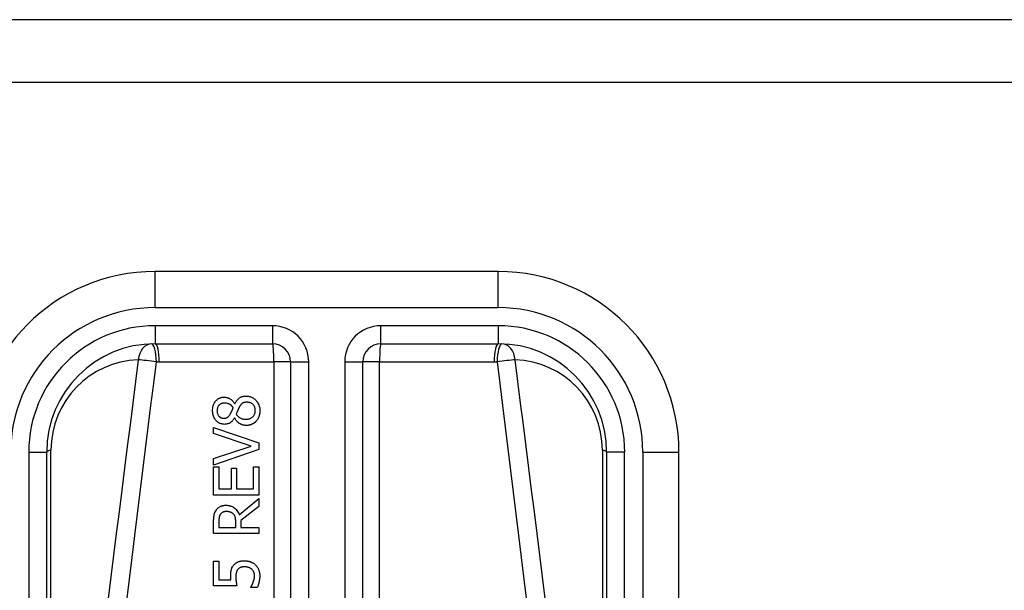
# Model space of a CAD drawing. Header units: inches. Extents: x 20 to 683, y 61 to 320.
# Tile 142 of 256: x 96.263 to 97.336, y 214.572 to 215.194. Entities that reach past the tile are written whole.
import ezdxf

# ---------------------------------------------------------------- set-up
doc = ezdxf.new("R2010")
doc.units = ezdxf.units.IN
doc.header["$MEASUREMENT"] = 0
doc.layers.add('Visible Edges(ANSI)', color=7, linetype='Continuous', lineweight=25)
doc.layers.add('Visible Tangent Edges(ANSI)', color=7, linetype='Continuous', lineweight=25)

msp = doc.modelspace()

# ---------------------------------------------------------------- linework, layer by layer
at = {"layer": 'Visible Edges(ANSI)'}
for p, q in [((164.0518, 215.1937), (92.4468, 215.1937)), ((92.4468, 215.1257), (164.0518, 215.1257)), ((96.7849, 214.9193), (96.4108, 214.9193)), ((96.4108, 214.8406), (96.5388, 214.8406)), ((96.6569, 214.8406), (96.7849, 214.8406)), ((96.5585, 214.8209), (96.5585, 214.1689)), ((96.6372, 214.1689), (96.6372, 214.8209)), ((96.4976, 214.775), (96.4978, 214.775)), ((96.4975, 214.76), (96.4973, 214.76)), ((96.4746, 214.7428), (96.4746, 214.7495)), ((96.4746, 214.7495), (96.5238, 214.7325)), ((96.5155, 214.7292), (96.4746, 214.7428)), ((96.4746, 214.7155), (96.5155, 214.7292)), ((96.5238, 214.7325), (96.5238, 214.7255)), ((96.2927, 214.0734), (96.2927, 214.7225)), ((96.5238, 214.7255), (96.4746, 214.7085)), ((96.903, 214.7225), (96.903, 214.0734)), ((96.9817, 214.0734), (96.9817, 214.7225)), ((96.4746, 214.7085), (96.4746, 214.7155)), ((96.4746, 214.7066), (96.4804, 214.7066)), ((96.4746, 214.6758), (96.4746, 214.7066)), ((96.4804, 214.7066), (96.4804, 214.6824)), ((96.4939, 214.6824), (96.4939, 214.705)), ((96.4939, 214.705), (96.4997, 214.705)), ((96.4997, 214.705), (96.4997, 214.6824)), ((96.518, 214.6824), (96.518, 214.7066)), ((96.518, 214.7066), (96.5238, 214.7066)), ((96.5238, 214.7066), (96.5238, 214.6758)), ((96.5238, 214.6758), (96.4746, 214.6758)), ((96.4804, 214.6824), (96.4939, 214.6824)), ((96.4997, 214.6824), (96.518, 214.6824)), ((96.5024, 214.6544), (96.5238, 214.6719)), ((96.5238, 214.6634), (96.5042, 214.6479)), ((96.5238, 214.6719), (96.5238, 214.6634)), ((96.4746, 214.6338), (96.4746, 214.6465)), ((96.4803, 214.6469), (96.4803, 214.6404)), ((96.4988, 214.6404), (96.4988, 214.6461)), ((96.5042, 214.6479), (96.5042, 214.6404)), ((96.5238, 214.6338), (96.4746, 214.6338)), ((96.4803, 214.6404), (96.4988, 214.6404)), ((96.5042, 214.6404), (96.5238, 214.6404)), ((96.5238, 214.6404), (96.5238, 214.6338)), ((96.4746, 214.5769), (96.4746, 214.6039)), ((96.4746, 214.6039), (96.4804, 214.6039)), ((96.4804, 214.6039), (96.4804, 214.5833)), ((96.5, 214.5769), (96.4746, 214.5769)), ((96.4804, 214.5833), (96.4935, 214.5833)), ((96.5151, 214.5749), (96.5151, 214.5754)), ((96.5221, 214.5749), (96.5151, 214.5749))]:
    msp.add_line(p, q, dxfattribs=at)
at = {"layer": 'Visible Edges(ANSI)', "flags": 128}
for points in [[(96.4735, 214.7677), (96.4735, 214.769), (96.4736, 214.7703), (96.4738, 214.7716), (96.4741, 214.7729), (96.4745, 214.7742), (96.475, 214.7754), (96.4756, 214.7764), (96.4761, 214.7773), (96.4767, 214.7781), (96.4772, 214.7787), (96.4777, 214.7792), (96.4783, 214.7797), (96.4788, 214.7801), (96.4794, 214.7805), (96.48, 214.7809), (96.4806, 214.7812), (96.4812, 214.7815), (96.4819, 214.7818), (96.4825, 214.782), (96.4832, 214.7822), (96.4839, 214.7823), (96.4846, 214.7824), (96.4853, 214.7824), (96.486, 214.7825)], [(96.486, 214.7825), (96.4865, 214.7825), (96.4869, 214.7824), (96.4873, 214.7824), (96.4878, 214.7823), (96.4882, 214.7822), (96.4887, 214.7821), (96.4891, 214.782), (96.4895, 214.7819), (96.49, 214.7818), (96.4904, 214.7816), (96.4908, 214.7814), (96.4913, 214.7812), (96.4918, 214.7809), (96.4924, 214.7806), (96.493, 214.7803), (96.4936, 214.7798), (96.4942, 214.7794), (96.4948, 214.7788), (96.4953, 214.7783), (96.4959, 214.7777), (96.4964, 214.777), (96.4968, 214.7764), (96.4972, 214.7757), (96.4976, 214.775)], [(96.4978, 214.775), (96.4981, 214.7757), (96.4985, 214.7764), (96.4989, 214.777), (96.4993, 214.7777), (96.4997, 214.7783), (96.5002, 214.779), (96.5007, 214.7796), (96.5012, 214.7801), (96.5017, 214.7807), (96.5023, 214.7812), (96.5028, 214.7816), (96.5034, 214.782), (96.5039, 214.7823), (96.5044, 214.7826), (96.505, 214.7828), (96.5055, 214.783), (96.5061, 214.7832), (96.5066, 214.7833), (96.5072, 214.7835), (96.5078, 214.7835), (96.5084, 214.7836), (96.5089, 214.7837), (96.5095, 214.7837), (96.5101, 214.7837)], [(96.5101, 214.7837), (96.511, 214.7837), (96.5118, 214.7836), (96.5127, 214.7835), (96.5135, 214.7833), (96.5143, 214.7831), (96.5151, 214.7829), (96.5159, 214.7825), (96.5167, 214.7822), (96.5175, 214.7817), (96.5182, 214.7813), (96.5189, 214.7808), (96.5195, 214.7802), (96.5202, 214.7796), (96.5208, 214.7789), (96.5215, 214.7782), (96.5221, 214.7773), (96.5227, 214.7763), (96.5233, 214.7752), (96.5238, 214.774), (96.5242, 214.7728), (96.5245, 214.7716), (96.5248, 214.7703), (96.5249, 214.769), (96.5249, 214.7677)], [(96.4861, 214.776), (96.4857, 214.776), (96.4853, 214.776), (96.4849, 214.7759), (96.4845, 214.7759), (96.4841, 214.7758), (96.4838, 214.7757), (96.4834, 214.7756), (96.483, 214.7754), (96.4826, 214.7753), (96.4823, 214.7751), (96.482, 214.7749), (96.4816, 214.7747), (96.4813, 214.7745), (96.481, 214.7742), (96.4807, 214.774), (96.4804, 214.7737), (96.4801, 214.7732), (96.4797, 214.7727), (96.4793, 214.772), (96.4789, 214.7712), (96.4787, 214.7704), (96.4785, 214.7695), (96.4784, 214.7685), (96.4783, 214.7676)], [(96.4959, 214.7711), (96.4958, 214.7713), (96.4956, 214.7716), (96.4954, 214.7718), (96.4952, 214.772), (96.495, 214.7722), (96.4948, 214.7724), (96.4946, 214.7726), (96.4944, 214.7729), (96.4942, 214.7731), (96.494, 214.7733), (96.4938, 214.7734), (96.4936, 214.7736), (96.4933, 214.7738), (96.4931, 214.774), (96.4929, 214.7742), (96.4926, 214.7743), (96.4924, 214.7745), (96.492, 214.7747), (96.4914, 214.775), (96.4906, 214.7753), (96.4896, 214.7756), (96.4885, 214.7758), (96.4873, 214.776), (96.4861, 214.776)], [(96.4929, 214.7642), (96.4929, 214.7643), (96.493, 214.7645), (96.4931, 214.7646), (96.4932, 214.7648), (96.4933, 214.7651), (96.4935, 214.7653), (96.4936, 214.7655), (96.4937, 214.7658), (96.4938, 214.7661), (96.494, 214.7664), (96.4941, 214.7667), (96.4943, 214.767), (96.4944, 214.7673), (96.4946, 214.7676), (96.4947, 214.768), (96.4949, 214.7683), (96.495, 214.7686), (96.4951, 214.769), (96.4953, 214.7693), (96.4954, 214.7697), (96.4956, 214.77), (96.4957, 214.7704), (96.4958, 214.7708), (96.4959, 214.7711)], [(96.5023, 214.7711), (96.5022, 214.771), (96.5021, 214.7708), (96.502, 214.7707), (96.5019, 214.7705), (96.5018, 214.7703), (96.5018, 214.7701), (96.5017, 214.7699), (96.5016, 214.7697), (96.5015, 214.7695), (96.5014, 214.7693), (96.5013, 214.769), (96.5012, 214.7688), (96.501, 214.7685), (96.5009, 214.7682), (96.5008, 214.7679), (96.5007, 214.7675), (96.5005, 214.7672), (96.5004, 214.7668), (96.5002, 214.7664), (96.5, 214.7659), (96.4998, 214.7655), (96.4996, 214.765), (96.4994, 214.7645), (96.4992, 214.7639)], [(96.5107, 214.7769), (96.5102, 214.7769), (96.5097, 214.7769), (96.5091, 214.7768), (96.5086, 214.7767), (96.5081, 214.7766), (96.5076, 214.7765), (96.5071, 214.7763), (96.5066, 214.7761), (96.5062, 214.7759), (96.5058, 214.7757), (96.5055, 214.7754), (96.5052, 214.7752), (96.5049, 214.7749), (96.5047, 214.7746), (96.5044, 214.7743), (96.5041, 214.774), (96.5039, 214.7737), (96.5036, 214.7734), (96.5034, 214.773), (96.5032, 214.7726), (96.5029, 214.7723), (96.5027, 214.7719), (96.5025, 214.7715), (96.5023, 214.7711)], [(96.52, 214.7678), (96.52, 214.7685), (96.5199, 214.7693), (96.5198, 214.7701), (96.5196, 214.7708), (96.5194, 214.7716), (96.5191, 214.7723), (96.5187, 214.7729), (96.5183, 214.7734), (96.518, 214.7739), (96.5176, 214.7744), (96.5172, 214.7747), (96.5168, 214.7751), (96.5164, 214.7754), (96.5159, 214.7757), (96.5154, 214.7759), (96.5149, 214.7762), (96.5144, 214.7763), (96.5139, 214.7765), (96.5134, 214.7766), (96.5129, 214.7767), (96.5123, 214.7768), (96.5118, 214.7769), (96.5113, 214.7769), (96.5107, 214.7769)], [(96.4864, 214.7528), (96.4857, 214.7529), (96.485, 214.7529), (96.4842, 214.753), (96.4835, 214.7532), (96.4828, 214.7533), (96.4821, 214.7536), (96.4814, 214.7539), (96.4807, 214.7542), (96.4801, 214.7546), (96.4795, 214.755), (96.4789, 214.7554), (96.4783, 214.7559), (96.4778, 214.7564), (96.4772, 214.757), (96.4766, 214.7577), (96.476, 214.7585), (96.4754, 214.7595), (96.4749, 214.7605), (96.4745, 214.7616), (96.4741, 214.7628), (96.4738, 214.764), (96.4736, 214.7652), (96.4735, 214.7664), (96.4735, 214.7677)], [(96.4783, 214.7676), (96.4784, 214.7669), (96.4784, 214.7661), (96.4786, 214.7654), (96.4788, 214.7646), (96.479, 214.7639), (96.4793, 214.7632), (96.4796, 214.7627), (96.48, 214.7622), (96.4803, 214.7618), (96.4806, 214.7614), (96.4809, 214.7612), (96.4812, 214.7609), (96.4815, 214.7607), (96.4818, 214.7604), (96.4822, 214.7602), (96.4825, 214.7601), (96.4829, 214.7599), (96.4833, 214.7598), (96.4837, 214.7597), (96.4841, 214.7596), (96.4845, 214.7595), (96.4849, 214.7595), (96.4853, 214.7595), (96.4857, 214.7595)], [(96.4857, 214.7595), (96.4859, 214.7595), (96.4862, 214.7595), (96.4865, 214.7595), (96.4867, 214.7595), (96.487, 214.7595), (96.4872, 214.7596), (96.4875, 214.7596), (96.4878, 214.7597), (96.488, 214.7598), (96.4883, 214.7599), (96.4885, 214.7599), (96.4887, 214.76), (96.489, 214.7602), (96.4893, 214.7603), (96.4897, 214.7605), (96.49, 214.7608), (96.4904, 214.7611), (96.4908, 214.7615), (96.4912, 214.7619), (96.4916, 214.7623), (96.4919, 214.7627), (96.4923, 214.7632), (96.4926, 214.7637), (96.4929, 214.7642)], [(96.4973, 214.76), (96.4971, 214.7596), (96.4968, 214.7591), (96.4966, 214.7587), (96.4963, 214.7583), (96.496, 214.7579), (96.4957, 214.7575), (96.4954, 214.7572), (96.4951, 214.7568), (96.4948, 214.7564), (96.4944, 214.7561), (96.4941, 214.7557), (96.4937, 214.7554), (96.4934, 214.7551), (96.493, 214.7548), (96.4926, 214.7545), (96.4921, 214.7542), (96.4915, 214.7539), (96.4909, 214.7536), (96.4902, 214.7534), (96.4895, 214.7532), (96.4887, 214.753), (96.488, 214.7529), (96.4872, 214.7529), (96.4864, 214.7528)], [(96.5102, 214.7516), (96.5097, 214.7516), (96.5091, 214.7517), (96.5086, 214.7517), (96.5081, 214.7518), (96.5076, 214.7519), (96.507, 214.752), (96.5065, 214.7521), (96.506, 214.7523), (96.5055, 214.7525), (96.505, 214.7527), (96.5045, 214.7529), (96.504, 214.7531), (96.5034, 214.7534), (96.5028, 214.7538), (96.5022, 214.7542), (96.5016, 214.7547), (96.501, 214.7552), (96.5004, 214.7558), (96.4998, 214.7564), (96.4993, 214.7571), (96.4988, 214.7578), (96.4983, 214.7585), (96.4979, 214.7592), (96.4975, 214.76)], [(96.4992, 214.7639), (96.4994, 214.7636), (96.4997, 214.7632), (96.5, 214.7629), (96.5002, 214.7626), (96.5005, 214.7622), (96.5008, 214.7619), (96.5011, 214.7616), (96.5014, 214.7613), (96.5017, 214.7611), (96.5021, 214.7608), (96.5024, 214.7605), (96.5028, 214.7603), (96.5032, 214.76), (96.5036, 214.7598), (96.5041, 214.7596), (96.5046, 214.7593), (96.5051, 214.7591), (96.5057, 214.7589), (96.5064, 214.7587), (96.507, 214.7585), (96.5077, 214.7584), (96.5084, 214.7584), (96.5091, 214.7583), (96.5097, 214.7583)], [(96.5097, 214.7583), (96.5105, 214.7583), (96.5113, 214.7584), (96.5121, 214.7585), (96.5128, 214.7587), (96.5136, 214.7589), (96.5143, 214.7592), (96.515, 214.7595), (96.5156, 214.7599), (96.5162, 214.7603), (96.5167, 214.7607), (96.5172, 214.7611), (96.5176, 214.7615), (96.518, 214.7619), (96.5183, 214.7624), (96.5187, 214.7628), (96.5189, 214.7633), (96.5192, 214.7638), (96.5194, 214.7644), (96.5196, 214.7649), (96.5198, 214.7655), (96.5199, 214.766), (96.52, 214.7666), (96.52, 214.7672), (96.52, 214.7678)], [(96.5249, 214.7677), (96.5249, 214.7672), (96.5249, 214.7668), (96.5249, 214.7664), (96.5249, 214.7659), (96.5248, 214.7655), (96.5248, 214.765), (96.5247, 214.7646), (96.5247, 214.7642), (96.5246, 214.7637), (96.5245, 214.7633), (96.5244, 214.7629), (96.5243, 214.7625), (96.5242, 214.762), (96.524, 214.7616), (96.5239, 214.7612), (96.5238, 214.7608), (96.5236, 214.7603), (96.5233, 214.7597), (96.523, 214.7591), (96.5226, 214.7584), (96.5222, 214.7578), (96.5217, 214.7571), (96.5212, 214.7565), (96.5207, 214.7559)], [(96.5207, 214.7559), (96.5204, 214.7556), (96.5201, 214.7553), (96.5198, 214.755), (96.5195, 214.7547), (96.5192, 214.7545), (96.5188, 214.7543), (96.5185, 214.754), (96.5182, 214.7538), (96.5178, 214.7536), (96.5174, 214.7534), (96.5171, 214.7532), (96.5167, 214.753), (96.5163, 214.7529), (96.5159, 214.7527), (96.5155, 214.7525), (96.515, 214.7524), (96.5145, 214.7522), (96.5139, 214.7521), (96.5133, 214.7519), (96.5127, 214.7518), (96.5121, 214.7517), (96.5115, 214.7517), (96.5108, 214.7517), (96.5102, 214.7516)], [(96.4772, 214.659), (96.4776, 214.6596), (96.4779, 214.6601), (96.4783, 214.6606), (96.4788, 214.661), (96.4792, 214.6615), (96.4797, 214.6619), (96.4802, 214.6623), (96.4808, 214.6627), (96.4813, 214.663), (96.4818, 214.6633), (96.4823, 214.6635), (96.4827, 214.6637), (96.4832, 214.6639), (96.4836, 214.664), (96.4841, 214.6642), (96.4845, 214.6643), (96.4849, 214.6644), (96.4853, 214.6644), (96.4858, 214.6645), (96.4862, 214.6645), (96.4866, 214.6646), (96.4871, 214.6646), (96.4875, 214.6646), (96.488, 214.6646)], [(96.488, 214.6646), (96.4884, 214.6646), (96.4889, 214.6646), (96.4894, 214.6646), (96.4899, 214.6645), (96.4904, 214.6645), (96.4909, 214.6644), (96.4914, 214.6643), (96.4918, 214.6642), (96.4923, 214.6641), (96.4928, 214.664), (96.4932, 214.6638), (96.4937, 214.6637), (96.4942, 214.6635), (96.4947, 214.6632), (96.4954, 214.6629), (96.4962, 214.6624), (96.4971, 214.6618), (96.498, 214.661), (96.499, 214.6601), (96.4998, 214.6591), (96.5006, 214.658), (96.5013, 214.6568), (96.5019, 214.6556), (96.5024, 214.6544)], [(96.4746, 214.6465), (96.4746, 214.6469), (96.4746, 214.6473), (96.4746, 214.6477), (96.4746, 214.6481), (96.4746, 214.6484), (96.4746, 214.6488), (96.4746, 214.6492), (96.4747, 214.6496), (96.4747, 214.65), (96.4747, 214.6504), (96.4747, 214.6508), (96.4748, 214.6512), (96.4748, 214.6516), (96.4748, 214.652), (96.4749, 214.6524), (96.4749, 214.6528), (96.475, 214.6532), (96.475, 214.6536), (96.4751, 214.6541), (96.4753, 214.6548), (96.4756, 214.6558), (96.476, 214.6569), (96.4766, 214.658), (96.4772, 214.659)], [(96.4819, 214.6547), (96.4817, 214.6544), (96.4816, 214.6541), (96.4814, 214.6538), (96.4813, 214.6535), (96.4811, 214.6531), (96.481, 214.6528), (96.4809, 214.6525), (96.4808, 214.6521), (96.4807, 214.6518), (96.4806, 214.6515), (96.4806, 214.6511), (96.4805, 214.6507), (96.4805, 214.6504), (96.4804, 214.65), (96.4804, 214.6497), (96.4803, 214.6493), (96.4803, 214.649), (96.4803, 214.6486), (96.4803, 214.6483), (96.4803, 214.648), (96.4803, 214.6477), (96.4803, 214.6474), (96.4803, 214.6471), (96.4803, 214.6469)], [(96.4885, 214.6578), (96.4882, 214.6578), (96.4879, 214.6578), (96.4877, 214.6578), (96.4874, 214.6577), (96.4871, 214.6577), (96.4868, 214.6577), (96.4866, 214.6576), (96.4863, 214.6576), (96.486, 214.6575), (96.4858, 214.6575), (96.4855, 214.6574), (96.4853, 214.6573), (96.485, 214.6572), (96.4848, 214.6571), (96.4845, 214.657), (96.4842, 214.6568), (96.4839, 214.6566), (96.4836, 214.6564), (96.4833, 214.6562), (96.483, 214.6559), (96.4827, 214.6556), (96.4824, 214.6553), (96.4822, 214.655), (96.4819, 214.6547)], [(96.4962, 214.655), (96.496, 214.6552), (96.4958, 214.6554), (96.4955, 214.6557), (96.4953, 214.6558), (96.495, 214.656), (96.4948, 214.6562), (96.4945, 214.6564), (96.4943, 214.6565), (96.494, 214.6567), (96.4937, 214.6568), (96.4934, 214.6569), (96.4931, 214.6571), (96.4928, 214.6572), (96.4924, 214.6573), (96.4921, 214.6574), (96.4917, 214.6575), (96.4913, 214.6576), (96.4909, 214.6576), (96.4905, 214.6577), (96.4901, 214.6577), (96.4897, 214.6578), (96.4893, 214.6578), (96.4889, 214.6578), (96.4885, 214.6578)], [(96.4988, 214.6461), (96.4988, 214.6464), (96.4988, 214.6467), (96.4988, 214.647), (96.4987, 214.6473), (96.4987, 214.6475), (96.4987, 214.6478), (96.4987, 214.6481), (96.4987, 214.6484), (96.4986, 214.6487), (96.4986, 214.649), (96.4986, 214.6493), (96.4986, 214.6496), (96.4985, 214.6498), (96.4985, 214.6501), (96.4984, 214.6504), (96.4984, 214.6507), (96.4983, 214.651), (96.4983, 214.6513), (96.4981, 214.6517), (96.498, 214.6522), (96.4977, 214.6529), (96.4973, 214.6537), (96.4968, 214.6544), (96.4962, 214.655)], [(96.4932, 214.5877), (96.4932, 214.5881), (96.4932, 214.5884), (96.4932, 214.5888), (96.4932, 214.5892), (96.4933, 214.5896), (96.4933, 214.5899), (96.4933, 214.5903), (96.4933, 214.5907), (96.4934, 214.591), (96.4934, 214.5914), (96.4934, 214.5918), (96.4935, 214.5922), (96.4935, 214.5925), (96.4936, 214.5929), (96.4937, 214.5932), (96.4937, 214.5936), (96.4938, 214.594), (96.4939, 214.5943), (96.494, 214.5949), (96.4943, 214.5956), (96.4946, 214.5964), (96.4951, 214.5974), (96.4957, 214.5983), (96.4963, 214.5991)], [(96.4963, 214.5991), (96.4967, 214.5996), (96.4971, 214.6001), (96.4976, 214.6006), (96.498, 214.601), (96.4985, 214.6014), (96.499, 214.6018), (96.4995, 214.6021), (96.5001, 214.6025), (96.5006, 214.6027), (96.5012, 214.603), (96.5017, 214.6032), (96.5022, 214.6034), (96.5027, 214.6035), (96.5032, 214.6037), (96.5037, 214.6038), (96.5042, 214.6039), (96.5047, 214.604), (96.5052, 214.604), (96.5057, 214.6041), (96.5062, 214.6041), (96.5067, 214.6042), (96.5072, 214.6042), (96.5077, 214.6042), (96.5082, 214.6042)], [(96.5082, 214.6042), (96.5087, 214.6042), (96.5092, 214.6042), (96.5096, 214.6042), (96.5101, 214.6041), (96.5106, 214.6041), (96.5111, 214.604), (96.5116, 214.6039), (96.512, 214.6038), (96.5125, 214.6037), (96.513, 214.6036), (96.5135, 214.6035), (96.5139, 214.6034), (96.5144, 214.6032), (96.5148, 214.603), (96.5153, 214.6028), (96.5158, 214.6026), (96.5163, 214.6024), (96.5168, 214.6021), (96.5174, 214.6018), (96.5179, 214.6015), (96.5184, 214.6011), (96.519, 214.6008), (96.5195, 214.6003), (96.52, 214.5999)], [(96.52, 214.5999), (96.5205, 214.5993), (96.521, 214.5988), (96.5215, 214.5982), (96.5219, 214.5976), (96.5223, 214.597), (96.5227, 214.5964), (96.5231, 214.5957), (96.5234, 214.5951), (96.5236, 214.5944), (96.5239, 214.5938), (96.5241, 214.5933), (96.5242, 214.5928), (96.5243, 214.5923), (96.5244, 214.5919), (96.5245, 214.5915), (96.5246, 214.5911), (96.5246, 214.5906), (96.5247, 214.5902), (96.5247, 214.5898), (96.5248, 214.5894), (96.5248, 214.589), (96.5248, 214.5886), (96.5248, 214.5882), (96.5248, 214.5878)], [(96.4935, 214.5833), (96.4935, 214.5834), (96.4935, 214.5836), (96.4934, 214.5837), (96.4934, 214.5839), (96.4934, 214.584), (96.4934, 214.5842), (96.4934, 214.5844), (96.4934, 214.5845), (96.4933, 214.5847), (96.4933, 214.5848), (96.4933, 214.585), (96.4933, 214.5852), (96.4933, 214.5853), (96.4933, 214.5855), (96.4933, 214.5856), (96.4933, 214.5858), (96.4933, 214.586), (96.4932, 214.5863), (96.4932, 214.5865), (96.4932, 214.5867), (96.4932, 214.587), (96.4932, 214.5872), (96.4932, 214.5875), (96.4932, 214.5877)], [(96.501, 214.5947), (96.5008, 214.5945), (96.5006, 214.5942), (96.5004, 214.5939), (96.5003, 214.5937), (96.5001, 214.5934), (96.4999, 214.5931), (96.4998, 214.5928), (96.4997, 214.5925), (96.4996, 214.5922), (96.4995, 214.5918), (96.4994, 214.5915), (96.4993, 214.5912), (96.4992, 214.5908), (96.4991, 214.5905), (96.499, 214.5901), (96.499, 214.5897), (96.4989, 214.5894), (96.4989, 214.589), (96.4988, 214.5886), (96.4988, 214.5882), (96.4988, 214.5878), (96.4988, 214.5874), (96.4988, 214.587), (96.4988, 214.5867)], [(96.5081, 214.5975), (96.5079, 214.5975), (96.5076, 214.5975), (96.5073, 214.5975), (96.507, 214.5975), (96.5068, 214.5974), (96.5065, 214.5974), (96.5062, 214.5974), (96.506, 214.5974), (96.5057, 214.5973), (96.5054, 214.5973), (96.5052, 214.5972), (96.5049, 214.5971), (96.5047, 214.5971), (96.5044, 214.597), (96.5042, 214.5969), (96.504, 214.5968), (96.5037, 214.5967), (96.5034, 214.5966), (96.503, 214.5964), (96.5026, 214.5961), (96.5022, 214.5958), (96.5018, 214.5955), (96.5014, 214.5951), (96.501, 214.5947)], [(96.5162, 214.595), (96.5159, 214.5952), (96.5157, 214.5953), (96.5155, 214.5955), (96.5153, 214.5956), (96.5151, 214.5958), (96.5148, 214.5959), (96.5146, 214.596), (96.5144, 214.5962), (96.5141, 214.5963), (96.5139, 214.5964), (96.5137, 214.5965), (96.5134, 214.5966), (96.5132, 214.5967), (96.5129, 214.5968), (96.5127, 214.5969), (96.5124, 214.597), (96.512, 214.5971), (96.5116, 214.5972), (96.5112, 214.5973), (96.5107, 214.5973), (96.5101, 214.5974), (96.5095, 214.5975), (96.5089, 214.5975), (96.5081, 214.5975)], [(96.5191, 214.5879), (96.5191, 214.5881), (96.5191, 214.5884), (96.5191, 214.5886), (96.5191, 214.5888), (96.5191, 214.5891), (96.519, 214.5893), (96.519, 214.5896), (96.519, 214.5898), (96.5189, 214.59), (96.5189, 214.5903), (96.5188, 214.5905), (96.5188, 214.5907), (96.5187, 214.591), (96.5186, 214.5912), (96.5186, 214.5914), (96.5185, 214.5916), (96.5184, 214.5919), (96.5182, 214.5922), (96.518, 214.5926), (96.5178, 214.5931), (96.5174, 214.5936), (96.517, 214.5941), (96.5166, 214.5946), (96.5162, 214.595)], [(96.5177, 214.5807), (96.5178, 214.5809), (96.5178, 214.5811), (96.5179, 214.5813), (96.518, 214.5815), (96.518, 214.5817), (96.5181, 214.5819), (96.5182, 214.5821), (96.5182, 214.5823), (96.5183, 214.5825), (96.5184, 214.5827), (96.5184, 214.5829), (96.5185, 214.5832), (96.5185, 214.5834), (96.5186, 214.5836), (96.5187, 214.5838), (96.5187, 214.584), (96.5188, 214.5842), (96.5188, 214.5844), (96.5189, 214.5848), (96.519, 214.5852), (96.519, 214.5857), (96.5191, 214.5863), (96.5191, 214.5871), (96.5191, 214.5879)], [(96.5248, 214.5878), (96.5248, 214.5872), (96.5248, 214.5867), (96.5248, 214.5862), (96.5248, 214.5857), (96.5247, 214.5852), (96.5247, 214.5846), (96.5246, 214.5841), (96.5246, 214.5836), (96.5245, 214.5831), (96.5244, 214.5826), (96.5243, 214.5821), (96.5242, 214.5816), (96.5241, 214.581), (96.524, 214.5805), (96.5239, 214.58), (96.5237, 214.5795), (96.5236, 214.5789), (96.5234, 214.5783), (96.5232, 214.5778), (96.523, 214.5772), (96.5228, 214.5766), (96.5226, 214.576), (96.5223, 214.5755), (96.5221, 214.5749)], [(96.4988, 214.5867), (96.4988, 214.5862), (96.4988, 214.5858), (96.4988, 214.5853), (96.4988, 214.5849), (96.4988, 214.5845), (96.4989, 214.584), (96.4989, 214.5836), (96.4989, 214.5831), (96.499, 214.5827), (96.499, 214.5823), (96.4991, 214.5818), (96.4992, 214.5814), (96.4992, 214.5809), (96.4993, 214.5805), (96.4994, 214.58), (96.4994, 214.5796), (96.4995, 214.5792), (96.4996, 214.5788), (96.4997, 214.5784), (96.4997, 214.5781), (96.4998, 214.5777), (96.4998, 214.5774), (96.4999, 214.5772), (96.5, 214.5769)], [(96.5151, 214.5754), (96.5152, 214.5755), (96.5152, 214.5756), (96.5153, 214.5757), (96.5154, 214.5759), (96.5155, 214.576), (96.5156, 214.5762), (96.5157, 214.5763), (96.5158, 214.5765), (96.5159, 214.5767), (96.516, 214.5769), (96.5161, 214.5771), (96.5162, 214.5773), (96.5164, 214.5775), (96.5165, 214.5778), (96.5166, 214.578), (96.5167, 214.5783), (96.5168, 214.5785), (96.517, 214.5788), (96.5171, 214.5791), (96.5172, 214.5794), (96.5173, 214.5797), (96.5175, 214.58), (96.5176, 214.5803), (96.5177, 214.5807)]]:
    msp.add_lwpolyline(points, dxfattribs=at)
at = {"layer": 'Visible Edges(ANSI)'}
for centre, radius, start, end in [((96.4108, 214.7225), 0.1969, 90, 180), ((96.7849, 214.7225), 0.1969, 0, 90), ((96.4108, 214.7225), 0.1181, 90, 180), ((96.5388, 214.8209), 0.0197, 0, 90), ((96.6569, 214.8209), 0.0197, 90, 180), ((96.7849, 214.7225), 0.1181, 0, 90)]:
    msp.add_arc(centre, radius, start, end, dxfattribs=at)
at = {"layer": 'Visible Tangent Edges(ANSI)'}
for p, q in [((96.4108, 214.88), (96.4108, 214.9193)), ((96.7849, 214.88), (96.7849, 214.9193)), ((96.4108, 214.88), (96.7849, 214.88)), ((96.4108, 214.8603), (96.4108, 214.8406)), ((96.5388, 214.8603), (96.4108, 214.8603)), ((96.5388, 214.8603), (96.5388, 214.8406)), ((96.6569, 214.8406), (96.6569, 214.8603)), ((96.7849, 214.8603), (96.6569, 214.8603)), ((96.7849, 214.8603), (96.7849, 214.8406)), ((96.4153, 214.8209), (96.5402, 214.8209)), ((96.5402, 214.8209), (96.5402, 214.1689)), ((96.5585, 214.8209), (96.5402, 214.8209)), ((96.5585, 214.8209), (96.5782, 214.8209)), ((96.5782, 214.1689), (96.5782, 214.8209)), ((96.6175, 214.8209), (96.6372, 214.8209)), ((96.6175, 214.8209), (96.6175, 214.1689)), ((96.6555, 214.8209), (96.6372, 214.8209)), ((96.6555, 214.8209), (96.7803, 214.8209)), ((96.6555, 214.1689), (96.6555, 214.8209)), ((96.273, 214.7225), (96.2927, 214.7225)), ((96.273, 214.7225), (96.273, 214.0734)), ((96.2973, 214.1757), (96.2973, 214.7248)), ((96.8984, 214.7248), (96.8984, 214.1757)), ((96.9226, 214.7225), (96.903, 214.7225)), ((96.9226, 214.0734), (96.9226, 214.7225)), ((96.9423, 214.7225), (96.9423, 214.0734)), ((96.9423, 214.7225), (96.9817, 214.7225))]:
    msp.add_line(p, q, dxfattribs=at)
at = {"layer": 'Visible Tangent Edges(ANSI)', "flags": 128}
for points in [[(96.3925, 214.8232), (96.3895, 214.7995), (96.3865, 214.7759), (96.3835, 214.7522), (96.3804, 214.7286), (96.3774, 214.7049), (96.3745, 214.6812), (96.3715, 214.6576), (96.3685, 214.6339), (96.3655, 214.6103), (96.3626, 214.5866), (96.3596, 214.5629)], [(96.8361, 214.5629), (96.8331, 214.5866), (96.8302, 214.6103), (96.8272, 214.6339), (96.8242, 214.6576), (96.8212, 214.6812), (96.8182, 214.7049), (96.8152, 214.7286), (96.8122, 214.7522), (96.8092, 214.7759), (96.8062, 214.7995), (96.8031, 214.8232)], [(96.3801, 214.5606), (96.383, 214.5843), (96.3859, 214.6079), (96.3888, 214.6316), (96.3917, 214.6553), (96.3946, 214.6789), (96.3975, 214.7026), (96.4004, 214.7262), (96.4034, 214.7499), (96.4063, 214.7735), (96.4093, 214.7972), (96.4122, 214.8209)], [(96.4122, 214.8209), (96.4123, 214.8209), (96.4125, 214.8209), (96.4126, 214.8209), (96.4127, 214.8209), (96.4129, 214.8209), (96.413, 214.8209), (96.4131, 214.8209), (96.4133, 214.8209), (96.4134, 214.8209), (96.4135, 214.8209), (96.4136, 214.8209), (96.4138, 214.8209), (96.4139, 214.8209), (96.414, 214.8209), (96.4142, 214.8209), (96.4143, 214.8209), (96.4144, 214.8209), (96.4146, 214.8209), (96.4147, 214.8209), (96.4148, 214.8209), (96.4149, 214.8209), (96.4151, 214.8209), (96.4152, 214.8209), (96.4153, 214.8209)], [(96.7803, 214.8209), (96.7805, 214.8209), (96.7806, 214.8209), (96.7807, 214.8209), (96.7809, 214.8209), (96.781, 214.8209), (96.7811, 214.8209), (96.7813, 214.8209), (96.7814, 214.8209), (96.7815, 214.8209), (96.7816, 214.8209), (96.7818, 214.8209), (96.7819, 214.8209), (96.782, 214.8209), (96.7822, 214.8209), (96.7823, 214.8209), (96.7824, 214.8209), (96.7826, 214.8209), (96.7827, 214.8209), (96.7828, 214.8209), (96.783, 214.8209), (96.7831, 214.8209), (96.7832, 214.8209), (96.7833, 214.8209), (96.7835, 214.8209)], [(96.7835, 214.8209), (96.7864, 214.7972), (96.7894, 214.7735), (96.7923, 214.7499), (96.7953, 214.7262), (96.7982, 214.7026), (96.8011, 214.6789), (96.804, 214.6553), (96.8069, 214.6316), (96.8098, 214.6079), (96.8127, 214.5843), (96.8155, 214.5606)]]:
    msp.add_lwpolyline(points, dxfattribs=at)
at = {"layer": 'Visible Tangent Edges(ANSI)'}
for centre, radius, start, end in [((96.4108, 214.7225), 0.1575, 90, 180), ((96.7849, 214.7225), 0.1575, 0, 90), ((96.4108, 214.7225), 0.1378, 90, 180), ((96.5388, 214.8209), 0.0394, 0, 90), ((96.6569, 214.8209), 0.0394, 90, 180), ((96.7849, 214.7225), 0.1378, 0, 90), ((96.3957, 214.7248), 0.0984, 91.8663, 180), ((96.7999, 214.7248), 0.0984, 0, 88.1337)]:
    msp.add_arc(centre, radius, start, end, dxfattribs=at)
for centre, major_axis, ratio, start_param, end_param in [((96.4076, 214.8209), (-0.0006, 0.0197), 0.770235, 0, 1.427427), ((96.4076, 214.8209), (-0.0006, 0.0197), 0.232745, 4.704805, 6.283185), ((96.4108, 214.8209), (0, 0.0197), 0.228742, 4.712389, 6.283185), ((96.5388, 214.8209), (0, 0.0197), 0.07065, 4.712389, 6.283185), ((96.6569, 214.8209), (0, 0.0197), 0.07065, 0, 1.570796), ((96.7849, 214.8209), (0, 0.0197), 0.228742, 0, 1.570796), ((96.7881, 214.8209), (0.0006, 0.0197), 0.232745, 0, 1.57838), ((96.7881, 214.8209), (0.0006, 0.0197), 0.770235, 4.855758, 6.283185), ((96.4076, 214.8209), (0.0195, -0.0025), 0.030516, 1.33773, 2.458093), ((96.7881, 214.8209), (0.0195, 0.0025), 0.030516, 0.6835, 1.803862), ((96.3124, 214.7225), (-0.0197, 0), 0.183721, 5.58589, 6.283185), ((96.8833, 214.7225), (0.0197, 0), 0.183721, 0, 0.697296)]:
    msp.add_ellipse(centre, major_axis=major_axis, ratio=ratio, start_param=start_param, end_param=end_param, dxfattribs=at)

doc.saveas('drawing.dxf')
